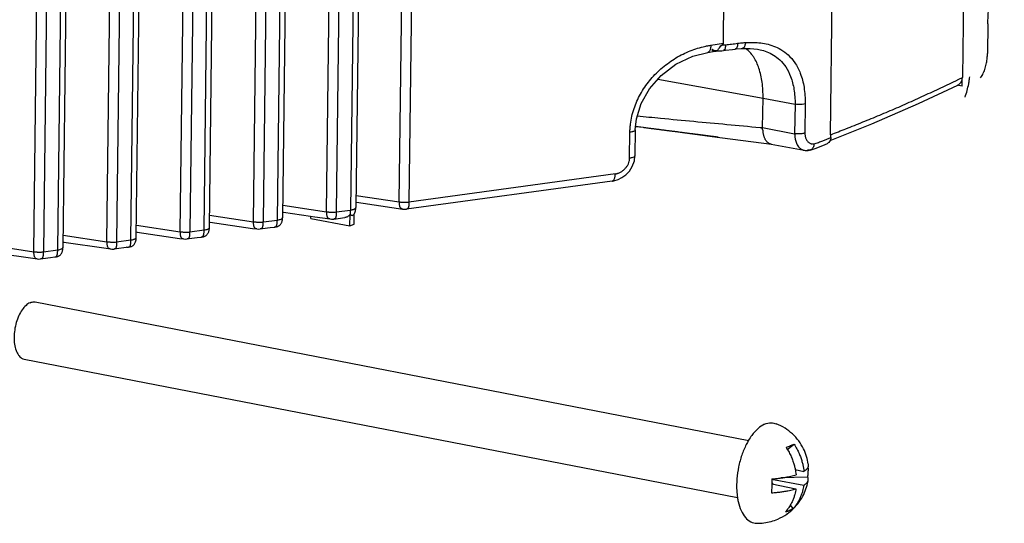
# Model space of a CAD drawing. Header units: inches. Extents: x -1 to 205, y 81 to 217.
# Tile 77 of 108: x 101.36 to 105.36, y 147.61 to 149.66. Entities that reach past the tile are written whole.
import ezdxf

# ---------------------------------------------------------------- set-up
doc = ezdxf.new("R2010")
doc.units = ezdxf.units.IN
doc.header["$LTSCALE"] = 1.1
doc.header["$MEASUREMENT"] = 0
doc.layers.get('0').update_dxf_attribs({"linetype": 'CONTINUOUS'})
doc.layers.add('3_ALL_AXES', color=7, linetype='CONTINUOUS')
doc.layers.add('7_ALL_FEATURES', color=7, linetype='CONTINUOUS')

msp = doc.modelspace()

# ---------------------------------------------------------------- linework, layer by layer
at = {"color": 7, "linetype": 'Continuous'}
for p, q in [((105.2436, 154.1222), (105.1861, 149.423)), ((104.6502, 149.1907), (104.7077, 153.8898)), ((104.2147, 149.5625), (104.2445, 151.9973)), ((104.1632, 149.5545), (104.2147, 149.5625)), ((105.1584, 149.41), (105.1713, 149.4161)), ((105.1713, 149.4161), (105.1861, 149.4231)), ((102.5384, 148.8515), (102.5385, 148.8603)), ((102.6975, 148.8207), (102.6981, 148.8677)), ((102.6981, 148.8677), (102.6989, 148.8669)), ((102.7145, 148.828), (102.715, 148.8695))]:
    msp.add_line(p, q, dxfattribs=at)
for points, start_tangent, end_tangent in [([(104.6511, 149.191), (104.7123, 149.2154), (104.7809, 149.2427), (104.8495, 149.2707), (104.9181, 149.2998), (104.9867, 149.3302), (105.0553, 149.3617), (105.124, 149.3939), (105.1584, 149.41)], (0.929088, 0.369858), (0.905246, 0.424888)), ([(105.185, 149.4202), (105.1857, 149.4215), (105.1861, 149.4231)], (0.554435, 0.832227), (0.032159, 0.999483)), ([(104.6502, 149.1907), (104.6507, 149.1903), (104.6513, 149.1905)], (0.571155, -0.820842), (0.736741, 0.676175)), ([(102.699, 148.8667), (102.7001, 148.8753), (102.7, 148.8852)], (0.199409, 0.979916), (-0.060018, 0.998197)), ([(102.6981, 148.8677), (102.6901, 148.8597), (102.679, 148.855), (102.6765, 148.8545)], (-0.553323, -0.832966), (-0.990567, -0.137032)), ([(102.6989, 148.8669), (102.7031, 148.8642), (102.7073, 148.8637), (102.7113, 148.8653), (102.7142, 148.8682)], (0.701488, -0.712681), (0.588228, 0.808695))]:
    msp.add_spline(points, degree=3, dxfattribs=dict(at, start_tangent=start_tangent, end_tangent=end_tangent))
at = {"layer": '3_ALL_AXES', "color": 7, "linetype": 'Continuous'}
for p, q in [((101.4192, 148.5119), (104.3175, 147.9498)), ((101.3742, 148.28), (104.2725, 147.7179))]:
    msp.add_line(p, q, dxfattribs=at)
for points, start_tangent, end_tangent in [([(101.3981, 148.5091), (101.3816, 148.4981), (101.3661, 148.4802), (101.3527, 148.4565), (101.3422, 148.4286), (101.3355, 148.3986), (101.333, 148.3683), (101.3348, 148.34), (101.3409, 148.3154), (101.3507, 148.2964), (101.3637, 148.2841), (101.3743, 148.28)], (-0.917444, -0.397864), (0.980777, -0.19513)), ([(101.3981, 148.5091), (101.4146, 148.5124), (101.4192, 148.5119)], (0.917444, 0.397864), (0.980777, -0.19513)), ([(104.3822, 148.0155), (104.3554, 147.9981), (104.3301, 147.9703), (104.3168, 147.9502)], (-0.917444, -0.397864), (-0.511312, -0.859395)), ([(104.3822, 148.0155), (104.4088, 148.0213), (104.4286, 148.0175)], (0.917444, 0.397864), (0.933709, -0.358034)), ([(104.5601, 147.8509), (104.5596, 147.8541), (104.5527, 147.8842), (104.54, 147.916), (104.5204, 147.9477), (104.4948, 147.9762), (104.465, 147.9991), (104.4287, 148.0175)], (-0.135169, 0.990823), (-0.932009, 0.362435)), ([(104.3168, 147.9502), (104.3076, 147.9336), (104.2894, 147.8901), (104.2764, 147.8424), (104.2694, 147.7932), (104.2688, 147.7455), (104.2717, 147.7177)], (-0.511312, -0.859395), (0.153087, -0.988213)), ([(104.4988, 147.6728), (104.5043, 147.6783), (104.5281, 147.7085), (104.5444, 147.7386), (104.5547, 147.768), (104.5593, 147.7893)], (0.716202, 0.697893), (0.15936, 0.98722)), ([(104.2717, 147.7177), (104.2747, 147.7019), (104.2866, 147.665), (104.304, 147.637), (104.3258, 147.6195), (104.3503, 147.6135)], (0.153087, -0.988213), (0.999879, -0.015554)), ([(104.4361, 147.6307), (104.4722, 147.6508), (104.4732, 147.6516)], (0.917444, 0.397864), (0.817738, 0.575591)), ([(104.4732, 147.6516), (104.4988, 147.6728)], (0.817738, 0.575591), (0.716202, 0.697893)), ([(104.3503, 147.6135), (104.3795, 147.6151), (104.4083, 147.6209), (104.4361, 147.6307)], (0.999925, -0.012276), (0.917444, 0.397864))]:
    msp.add_spline(points, degree=3, dxfattribs=dict(at, start_tangent=start_tangent, end_tangent=end_tangent))
at = {"layer": '7_ALL_FEATURES', "color": 7, "linetype": 'Continuous'}
for p, q in [((101.413, 148.7161), (101.4597, 152.5374)), ((101.499, 152.5298), (101.4523, 148.7153)), ((101.5103, 148.7232), (101.5567, 152.5186)), ((101.5319, 148.7333), (101.5781, 152.5145)), ((101.7104, 148.7566), (101.7559, 152.48)), ((101.7952, 152.4724), (101.7497, 148.7558)), ((101.8077, 148.7637), (101.8529, 152.4612)), ((101.8293, 148.7738), (101.8744, 152.457)), ((102.0078, 148.7972), (102.0521, 152.4225)), ((102.0914, 152.4149), (102.0472, 148.7963)), ((102.1051, 148.8042), (102.1491, 152.4037)), ((102.1268, 148.8144), (102.1706, 152.3995)), ((102.3052, 148.8377), (102.3484, 152.3651)), ((102.3876, 152.3574), (102.3446, 148.8368)), ((102.4026, 148.8447), (102.4454, 152.3462)), ((102.4242, 148.8549), (102.4668, 152.3421)), ((102.6027, 148.8782), (102.6446, 152.3076)), ((102.6839, 152.3), (102.642, 148.8774)), ((102.7416, 152.2888), (102.7, 148.8852)), ((102.763, 152.2846), (102.7216, 148.8954)), ((102.8978, 148.9184), (102.9385, 152.2506)), ((102.9778, 152.243), (102.9371, 148.9175)), ((105.2889, 149.6407), (105.2874, 149.5206)), ((104.1509, 149.5253), (104.1508, 149.5252)), ((104.1509, 149.5253), (104.1799, 149.5298)), ((104.1698, 149.5377), (104.1676, 149.5353)), ((104.1691, 149.5368), (104.1678, 149.5381)), ((104.1796, 149.5319), (104.1771, 149.5324)), ((104.1795, 149.5308), (104.1812, 149.5306)), ((104.1796, 149.5319), (104.1812, 149.5316)), ((104.1853, 149.5311), (104.1812, 149.5316)), ((104.1815, 149.53), (104.1885, 149.5311)), ((104.1895, 149.5313), (104.1853, 149.5311)), ((104.1885, 149.5311), (104.1895, 149.5313)), ((104.1895, 149.5313), (104.1918, 149.5318)), ((104.1913, 149.5315), (104.1895, 149.5313)), ((104.1919, 149.5317), (104.2083, 149.5322)), ((104.2083, 149.5322), (104.2146, 149.5328)), ((104.2908, 149.5414), (104.2908, 149.5414)), ((104.353, 149.5382), (104.3533, 149.5381)), ((103.9484, 149.417), (104.3756, 149.34)), ((105.1846, 149.3878), (105.185, 149.4202)), ((105.0073, 149.318), (105.1665, 149.3927)), ((105.1846, 149.3878), (105.1638, 149.3917)), ((104.3741, 149.2198), (104.3756, 149.34)), ((104.3756, 149.34), (104.5056, 149.3153)), ((104.5056, 149.3153), (104.5041, 149.1952)), ((104.547, 149.3165), (104.5455, 149.1976)), ((103.8338, 149.0956), (103.835, 149.2011)), ((103.8567, 149.2109), (103.8554, 149.1055)), ((103.8567, 149.2109), (103.8567, 149.2109)), ((103.8581, 149.225), (103.8885, 149.2211)), ((103.8585, 149.2252), (103.9288, 149.216)), ((103.9288, 149.216), (104.1693, 149.1844)), ((104.3741, 149.2198), (104.5041, 149.1952)), ((104.1693, 149.1844), (104.4096, 149.1523)), ((104.6186, 149.1664), (104.6353, 149.1731)), ((104.6186, 149.1477), (104.637, 149.1557)), ((104.6353, 149.1731), (104.6511, 149.1799)), ((104.6511, 149.1799), (104.6512, 149.1899)), ((104.4085, 149.1524), (104.5426, 149.1278)), ((104.5425, 149.1279), (104.5426, 149.1279)), ((104.5641, 149.128), (104.5565, 149.1283)), ((104.5671, 149.1288), (104.5641, 149.128)), ((104.5671, 149.1288), (104.5872, 149.1357)), ((104.5872, 149.1357), (104.6186, 149.1477)), ((103.8528, 149.0853), (103.8554, 149.1055)), ((103.7627, 149.0025), (102.9271, 148.8887)), ((103.7757, 149.0318), (102.9371, 148.9175)), ((103.7626, 149.0026), (103.764, 149.0029)), ((103.7866, 149.0091), (103.8025, 149.017)), ((102.7219, 148.917), (102.7247, 148.9166)), ((102.7222, 148.9444), (102.8978, 148.9184)), ((102.7247, 148.9166), (102.8947, 148.8916)), ((102.4245, 148.8771), (102.4274, 148.8767)), ((102.4248, 148.9046), (102.5406, 148.8874)), ((102.4274, 148.8767), (102.5367, 148.8606)), ((102.5406, 148.8874), (102.6027, 148.8782)), ((102.642, 148.8774), (102.7, 148.8852)), ((102.7216, 148.8954), (102.7216, 148.8954)), ((102.8947, 148.8916), (102.9116, 148.8891)), ((102.9272, 148.8887), (102.927, 148.8886)), ((102.127, 148.8366), (102.13, 148.8362)), ((102.1274, 148.8641), (102.3052, 148.8377)), ((102.13, 148.8362), (102.3022, 148.8108)), ((102.3446, 148.8368), (102.4026, 148.8447)), ((102.4242, 148.8548), (102.4242, 148.8549)), ((102.5367, 148.8606), (102.5547, 148.858)), ((102.5384, 148.8515), (102.6975, 148.8207)), ((102.5547, 148.858), (102.6165, 148.8489)), ((102.6316, 148.8484), (102.6764, 148.8545)), ((102.6317, 148.8484), (102.6316, 148.8484)), ((101.8296, 148.7961), (101.8325, 148.7957)), ((101.8299, 148.8235), (102.0078, 148.7972)), ((101.8325, 148.7957), (102.0047, 148.7703)), ((102.0472, 148.7963), (102.1051, 148.8042)), ((102.1268, 148.8143), (102.1268, 148.8144)), ((102.3022, 148.8108), (102.3191, 148.8084)), ((102.3191, 148.8084), (102.319, 148.8084)), ((102.3909, 148.8161), (102.3911, 148.8162)), ((102.6975, 148.8207), (102.7145, 148.828)), ((101.5322, 148.7556), (101.5351, 148.7552)), ((101.5325, 148.783), (101.7104, 148.7566)), ((101.5351, 148.7552), (101.7073, 148.7298)), ((101.7497, 148.7558), (101.8077, 148.7637)), ((102.0047, 148.7703), (102.0217, 148.7678)), ((102.0217, 148.7678), (102.0216, 148.7678)), ((102.0935, 148.7756), (102.0936, 148.7757)), ((101.2031, 148.7473), (101.413, 148.7161)), ((101.2193, 148.7173), (101.4099, 148.6893)), ((101.4523, 148.7153), (101.5103, 148.7232)), ((101.5319, 148.7333), (101.5319, 148.7333)), ((101.7073, 148.7298), (101.7242, 148.7273)), ((101.7976, 148.7348), (101.7393, 148.7269)), ((101.7395, 148.7269), (101.7394, 148.7269)), ((101.7976, 148.7348), (101.7977, 148.7348)), ((101.4099, 148.6893), (101.4268, 148.6868)), ((101.4268, 148.6868), (101.4268, 148.6868)), ((101.4986, 148.6946), (101.4988, 148.6946)), ((104.4743, 147.9132), (104.5015, 147.9348)), ((104.5572, 147.8008), (104.4475, 147.7973)), ((104.5065, 147.8312), (104.5417, 147.8243)), ((104.4106, 147.793), (104.541, 147.7677)), ((104.4107, 147.7935), (104.411, 147.7729)), ((104.4134, 147.7758), (104.4109, 147.7789)), ((104.411, 147.7747), (104.4134, 147.7758)), ((104.411, 147.7729), (104.5091, 147.7539)), ((104.4166, 147.7719), (104.4134, 147.7758)), ((104.4983, 147.6733), (104.4867, 147.6874))]:
    msp.add_line(p, q, dxfattribs=at)
for points in [[(103.8567, 149.2109), (103.861, 149.255), (103.8804, 149.3179), (103.9141, 149.3779), (103.9612, 149.4317), (104.0209, 149.4771), (104.0911, 149.5104), (104.1508, 149.5253)], [(104.2146, 149.5328), (104.2236, 149.5338), (104.2521, 149.5373), (104.2625, 149.5386)], [(104.2625, 149.5386), (104.2661, 149.5391), (104.2872, 149.5411), (104.2908, 149.5414)], [(104.2908, 149.5414), (104.3229, 149.5415), (104.3533, 149.5381)], [(104.648, 149.1673), (104.8177, 149.235), (105.0073, 149.318)], [(103.8885, 149.2211), (103.8918, 149.2207), (103.8951, 149.2202), (103.8984, 149.2198), (103.9017, 149.2194), (103.9082, 149.2186)], [(103.9082, 149.2186), (103.9114, 149.2181), (103.9146, 149.2177), (103.9178, 149.2173), (103.921, 149.2169), (103.9241, 149.2165), (103.9273, 149.2161), (103.9304, 149.2157), (103.9335, 149.2153), (103.9366, 149.2149), (103.9397, 149.2145), (103.9428, 149.2141), (103.9458, 149.2137), (103.9519, 149.2129)], [(103.9519, 149.2129), (103.9549, 149.2125), (103.9579, 149.2122), (103.9609, 149.2118), (103.9638, 149.2114)], [(103.9638, 149.2114), (103.9668, 149.211), (103.9697, 149.2106), (103.9727, 149.2103), (103.9756, 149.2099), (103.9785, 149.2095), (103.9814, 149.2091), (103.9843, 149.2088), (103.9872, 149.2084), (103.9929, 149.2077)], [(103.9929, 149.2077), (103.9958, 149.2073), (103.9986, 149.2069), (104.0014, 149.2066), (104.0042, 149.2062), (104.007, 149.2058), (104.0098, 149.2055), (104.0126, 149.2051), (104.0154, 149.2048), (104.0181, 149.2044), (104.0209, 149.2041), (104.0236, 149.2037), (104.0263, 149.2034), (104.0291, 149.203), (104.0318, 149.2027), (104.0345, 149.2023), (104.0398, 149.2016)], [(104.0398, 149.2016), (104.0425, 149.2013), (104.0451, 149.2009), (104.0478, 149.2006), (104.0504, 149.2003), (104.053, 149.1999), (104.0557, 149.1996), (104.0583, 149.1993), (104.0608, 149.1989), (104.0634, 149.1986), (104.066, 149.1983), (104.0686, 149.1979), (104.0711, 149.1976), (104.0736, 149.1973), (104.0762, 149.197), (104.0787, 149.1966), (104.0812, 149.1963), (104.0837, 149.196), (104.0862, 149.1957), (104.0887, 149.1954), (104.0911, 149.1951), (104.096, 149.1944)], [(104.096, 149.1944), (104.0984, 149.1941), (104.1009, 149.1938), (104.1033, 149.1935), (104.1057, 149.1932), (104.1081, 149.1929), (104.1105, 149.1926), (104.1128, 149.1923), (104.1152, 149.192), (104.1175, 149.1917), (104.1199, 149.1914), (104.1222, 149.1911), (104.1245, 149.1908), (104.1268, 149.1905), (104.1291, 149.1902), (104.1313, 149.1899), (104.1336, 149.1896), (104.1358, 149.1893), (104.138, 149.189), (104.1402, 149.1888), (104.1424, 149.1885), (104.1445, 149.1882), (104.1467, 149.1879), (104.1488, 149.1877), (104.1509, 149.1874), (104.153, 149.1871), (104.1551, 149.1869), (104.1571, 149.1866), (104.1591, 149.1863), (104.1612, 149.1861), (104.1631, 149.1858), (104.1651, 149.1856), (104.1671, 149.1853), (104.169, 149.1851), (104.1709, 149.1848), (104.1728, 149.1846), (104.1747, 149.1844), (104.1765, 149.1841), (104.1783, 149.1839), (104.1802, 149.1836), (104.1819, 149.1834), (104.1837, 149.1832), (104.1854, 149.183), (104.1871, 149.1828), (104.1887, 149.1826), (104.1902, 149.1824), (104.1917, 149.1822), (104.1929, 149.182)], [(104.5425, 149.1279), (104.5468, 149.1272), (104.5584, 149.1273), (104.5642, 149.128)], [(103.8025, 149.017), (103.818, 149.0284), (103.8325, 149.0435), (103.8445, 149.0626), (103.8528, 149.0853)], [(103.7625, 149.0026), (103.77, 149.0039), (103.7866, 149.0091)], [(102.7141, 148.8682), (102.7175, 148.874), (102.7201, 148.882)], [(102.7201, 148.882), (102.7214, 148.8909), (102.7216, 148.8954)], [(102.9113, 148.8891), (102.9138, 148.8888), (102.9194, 148.8883), (102.9254, 148.8886), (102.9269, 148.8888)], [(102.4168, 148.8289), (102.4181, 148.8308), (102.4192, 148.8328), (102.4202, 148.835), (102.4211, 148.8373), (102.4219, 148.8396), (102.4226, 148.8421), (102.4232, 148.8446), (102.4236, 148.8473), (102.4239, 148.85), (102.4241, 148.8528), (102.4242, 148.8548)], [(102.6157, 148.849), (102.6225, 148.8482), (102.6316, 148.8485)], [(102.1194, 148.7884), (102.1206, 148.7903), (102.1218, 148.7923), (102.1228, 148.7945), (102.1237, 148.7967), (102.1245, 148.7991), (102.1252, 148.8016), (102.1257, 148.8041), (102.1262, 148.8068), (102.1265, 148.8095), (102.1267, 148.8123), (102.1268, 148.8143)], [(102.319, 148.8084), (102.3254, 148.8078), (102.333, 148.8083)], [(102.333, 148.8083), (102.3424, 148.8096), (102.374, 148.8138), (102.3909, 148.8161)], [(102.391, 148.8162), (102.391, 148.8162), (102.391, 148.8162), (102.3921, 148.8162), (102.3934, 148.8164), (102.3948, 148.8165), (102.3964, 148.8168), (102.3979, 148.8171), (102.3995, 148.8175), (102.401, 148.8179), (102.4026, 148.8184), (102.4043, 148.819), (102.4059, 148.8197), (102.4076, 148.8206), (102.4092, 148.8216), (102.4109, 148.8227), (102.4125, 148.824), (102.414, 148.8255), (102.4155, 148.8271), (102.4168, 148.8289)], [(101.8224, 148.7475), (101.8241, 148.7502), (101.8255, 148.7531), (101.8267, 148.7564), (101.8277, 148.7599), (101.8285, 148.7637), (101.829, 148.7678), (101.8293, 148.7723), (101.8293, 148.7738)], [(102.0216, 148.7678), (102.0279, 148.7673), (102.0356, 148.7678)], [(102.0355, 148.7678), (102.045, 148.769), (102.0766, 148.7733), (102.0935, 148.7756)], [(102.0936, 148.7756), (102.0936, 148.7756), (102.0936, 148.7756), (102.0947, 148.7757), (102.096, 148.7759), (102.0974, 148.776), (102.0989, 148.7763), (102.1005, 148.7766), (102.102, 148.7769), (102.1036, 148.7774), (102.1052, 148.7779), (102.1068, 148.7785), (102.1085, 148.7792), (102.1101, 148.7801), (102.1118, 148.7811), (102.1135, 148.7822), (102.1151, 148.7835), (102.1166, 148.785), (102.118, 148.7866), (102.1194, 148.7884)], [(101.5245, 148.7073), (101.5258, 148.7092), (101.5269, 148.7113), (101.528, 148.7135), (101.5289, 148.7157), (101.5297, 148.7181), (101.5303, 148.7206), (101.5309, 148.7231), (101.5313, 148.7257), (101.5317, 148.7284), (101.5318, 148.7312), (101.5319, 148.7333)], [(101.7234, 148.7275), (101.7302, 148.7266), (101.7394, 148.727)], [(101.7976, 148.7349), (101.7984, 148.735), (101.7996, 148.7352), (101.801, 148.7354), (101.8026, 148.7356), (101.8044, 148.736), (101.8062, 148.7365), (101.8081, 148.737), (101.8102, 148.7378), (101.8123, 148.7387), (101.8145, 148.7399), (101.8166, 148.7414), (101.8187, 148.7431), (101.8206, 148.7451), (101.8224, 148.7475)], [(101.4268, 148.6868), (101.4331, 148.6863), (101.4408, 148.6867)], [(101.4407, 148.6867), (101.4501, 148.688), (101.4817, 148.6923), (101.4986, 148.6946)], [(101.4988, 148.6946), (101.4987, 148.6946), (101.4988, 148.6946), (101.4999, 148.6947), (101.5011, 148.6948), (101.5025, 148.695), (101.5041, 148.6952), (101.5056, 148.6956), (101.5072, 148.6959), (101.5088, 148.6963), (101.5104, 148.6969), (101.512, 148.6975), (101.5136, 148.6982), (101.5153, 148.6991), (101.517, 148.7001), (101.5186, 148.7012), (101.5202, 148.7025), (101.5217, 148.704), (101.5232, 148.7056), (101.5245, 148.7073)]]:
    msp.add_lwpolyline(points, dxfattribs=at)
for start_param, end_param in [(3.032338, 3.140525), (3.140525, 3.167879), (3.167879, 3.171822), (3.171822, 3.194619)]:
    msp.add_ellipse((104.4565, 149.5376), major_axis=(-0.7547, 0.1389), ratio=0.686919, start_param=start_param, end_param=end_param, dxfattribs=at)
for points, start_tangent, end_tangent in [([(105.2889, 149.6407), (105.2915, 149.6934), (105.2977, 149.747), (105.3068, 149.7993), (105.3179, 149.8486), (105.3295, 149.8931), (105.3404, 149.9316), (105.3495, 149.9632), (105.3558, 149.9873)], (0.012235, 0.999925), (0.2221, 0.975024)), ([(104.201, 149.5483), (104.209, 149.5553)], (0.6669, 0.745147), (0.817367, 0.576117)), ([(104.209, 149.5553), (104.2117, 149.5574), (104.2139, 149.5599), (104.2147, 149.5625)], (0.817372, 0.57611), (0.012225, 0.999925)), ([(104.209, 149.5553), (104.2138, 149.5554), (104.2186, 149.5557), (104.2234, 149.5562)], (0.999802, 0.019918), (0.99374, 0.111714)), ([(104.2234, 149.5562), (104.2216, 149.542), (104.217, 149.5338), (104.2145, 149.5331)], (-0.007926, -0.999969), (-0.994842, -0.10144)), ([(104.2234, 149.5562), (104.2481, 149.5591), (104.2725, 149.5622)], (0.993741, 0.111709), (0.991303, 0.1316)), ([(104.2725, 149.5622), (104.2705, 149.5479), (104.2652, 149.5397), (104.2625, 149.5389)], (-0.008473, -0.999964), (-0.993123, -0.117075)), ([(104.2725, 149.5622), (104.284, 149.5636), (104.2946, 149.5646), (104.3043, 149.5653)], (0.991303, 0.1316), (0.998219, 0.059662)), ([(104.3043, 149.5653), (104.3011, 149.5513), (104.2949, 149.5428), (104.2908, 149.5415)], (-0.083441, -0.996513), (-0.99645, -0.084182)), ([(104.3043, 149.5653), (104.3308, 149.566), (104.3588, 149.5645), (104.3882, 149.5599), (104.4183, 149.5511), (104.4484, 149.5367), (104.4777, 149.5149), (104.5044, 149.4835), (104.5268, 149.4403), (104.5421, 149.3834), (104.547, 149.3165)], (0.998189, 0.060155), (-0.012078, -0.999927)), ([(103.835, 149.2011), (103.8355, 149.2175), (103.837, 149.2337), (103.8427, 149.2657), (103.8634, 149.3269), (103.8951, 149.3837), (103.9367, 149.4349), (103.9871, 149.4794), (104.0434, 149.5148), (104.1025, 149.5397), (104.1327, 149.5483), (104.1439, 149.5509)], (-0.006545, 0.999979), (0.978346, 0.206974)), ([(104.1439, 149.5509), (104.1479, 149.5517), (104.1632, 149.5545)], (0.978346, 0.206974), (0.987499, 0.157623)), ([(104.1579, 149.5304), (104.1553, 149.5275), (104.1522, 149.5256), (104.1509, 149.5253)], (-0.551169, -0.834394), (-0.987683, -0.15647)), ([(104.1632, 149.5545), (104.1629, 149.5477), (104.1619, 149.5412), (104.1603, 149.5354), (104.1581, 149.5307), (104.1579, 149.5304)], (0.003963, -0.999992), (-0.551169, -0.834394)), ([(104.1676, 149.5353), (104.177, 149.5311), (104.1795, 149.5308)], (0.78442, -0.620231), (0.994619, -0.1036)), ([(104.1771, 149.5324), (104.1729, 149.5342), (104.1691, 149.5368)], (-0.959753, 0.280846), (-0.742291, 0.670077)), ([(104.1767, 149.5329), (104.1698, 149.5377)], (-0.923733, 0.383036), (-0.666322, 0.745665)), ([(104.1812, 149.5316), (104.1767, 149.5329)], (-0.983731, 0.179647), (-0.923733, 0.383036)), ([(104.1812, 149.5306), (104.1885, 149.5311)], (0.998906, -0.046753), (0.987407, 0.158198)), ([(104.1912, 149.5319), (104.1917, 149.5343)], (-0.337447, 0.941344), (0.348192, 0.937423)), ([(104.1919, 149.5315), (104.1913, 149.5318), (104.1912, 149.5319)], (-0.998458, 0.05551), (-0.337447, 0.941344)), ([(104.1917, 149.5343), (104.1949, 149.5402)], (0.348192, 0.937423), (0.565916, 0.824463)), ([(104.1949, 149.5402), (104.2009, 149.5481), (104.201, 149.5483)], (0.565916, 0.824463), (0.6669, 0.745147)), ([(104.3102, 149.5367), (104.3008, 149.543)], (-0.797925, 0.602756), (-0.866707, 0.498817)), ([(104.3299, 149.5171), (104.3102, 149.5367)], (-0.618407, 0.785858), (-0.797925, 0.602756)), ([(104.3756, 149.34), (104.3718, 149.404), (104.3589, 149.4609), (104.338, 149.5057), (104.3299, 149.5171)], (0.012229, 0.999925), (-0.618407, 0.785858)), ([(104.3533, 149.5381), (104.3633, 149.536), (104.3904, 149.5278), (104.4176, 149.5145), (104.4438, 149.4945), (104.4677, 149.466), (104.4877, 149.4269), (104.5012, 149.3757), (104.5056, 149.3153)], (0.983681, -0.179921), (-0.01224, -0.999925)), ([(105.2595, 149.4225), (105.2703, 149.4407), (105.2782, 149.4614), (105.2833, 149.4825), (105.2863, 149.5026), (105.2874, 149.5206)], (0.614636, 0.788811), (0.012225, 0.999925)), ([(105.1665, 149.3927), (105.1744, 149.3982), (105.1818, 149.4084)], (0.905475, 0.4244), (0.423651, 0.905825)), ([(105.1818, 149.4084), (105.185, 149.4202)], (0.423651, 0.905825), (0.08256, 0.996586)), ([(104.547, 149.3165), (104.5347, 149.3142), (104.5198, 149.3137), (104.5056, 149.3153)], (-0.95438, -0.298594), (-0.98234, 0.187103)), ([(103.865, 149.2674), (103.9595, 149.2582), (104.2288, 149.233), (104.3633, 149.2208), (104.3741, 149.2199)], (0.995272, -0.097131), (0.996041, -0.088895)), ([(103.8567, 149.2109), (103.8566, 149.2102), (103.8544, 149.2072), (103.8496, 149.2046), (103.8466, 149.2035), (103.8431, 149.2026), (103.835, 149.2011)], (-0.011309, -0.999936), (-0.98993, -0.141556)), ([(104.4085, 149.1524), (104.4079, 149.1526), (104.406, 149.153), (104.404, 149.1537), (104.402, 149.1546), (104.3998, 149.1557), (104.3975, 149.1571), (104.395, 149.159), (104.3924, 149.1613), (104.3897, 149.1643), (104.3871, 149.1678), (104.3849, 149.1717), (104.383, 149.1758), (104.3814, 149.1799), (104.38, 149.1839), (104.3789, 149.1878), (104.3779, 149.1916), (104.3771, 149.1951), (104.3766, 149.1983), (104.3764, 149.2013), (104.3763, 149.204), (104.376, 149.2066), (104.3753, 149.2091), (104.3743, 149.2114), (104.3732, 149.2134), (104.3725, 149.2154), (104.373, 149.2172), (104.3738, 149.2185), (104.3741, 149.2198)], (-0.983607, 0.180328), (-0.047264, 0.998882)), ([(104.5455, 149.1976), (104.5402, 149.1963), (104.5331, 149.1949), (104.5244, 149.194), (104.5145, 149.1942), (104.5041, 149.1952)], (-0.970197, -0.242316), (-0.990631, 0.136569)), ([(104.5041, 149.1952), (104.5044, 149.1872), (104.5051, 149.1802), (104.5064, 149.1726), (104.5085, 149.1648), (104.5112, 149.1572), (104.5149, 149.1495), (104.5196, 149.1424), (104.5249, 149.1368), (104.53, 149.133), (104.5347, 149.1304), (104.5391, 149.1287), (104.5425, 149.1279)], (-0.017271, -0.999851), (0.983334, -0.181808)), ([(104.5455, 149.1967), (104.5455, 149.1958), (104.5458, 149.1913), (104.5466, 149.186), (104.5478, 149.1808), (104.5497, 149.1753), (104.5523, 149.1698), (104.5557, 149.1646), (104.5598, 149.1603), (104.5639, 149.1574), (104.5678, 149.1554), (104.5713, 149.1541), (104.5746, 149.1535), (104.5776, 149.1533), (104.5804, 149.1534), (104.5829, 149.1536)], (-0.185437, 0.982656), (0.994369, 0.105977)), ([(104.5829, 149.1536), (104.601, 149.1599), (104.6186, 149.1664)], (0.949414, 0.314028), (0.933247, 0.359237)), ([(104.6483, 149.1672), (104.6429, 149.1597), (104.637, 149.1557)], (-0.422158, -0.906522), (-0.910081, -0.414429)), ([(104.6511, 149.1799), (104.6489, 149.1686), (104.6483, 149.1672)], (-0.012225, -0.999925), (-0.422158, -0.906522)), ([(104.5826, 149.1535), (104.5788, 149.1389), (104.5693, 149.1296), (104.5671, 149.1288)], (-0.024346, -0.999704), (-0.952652, -0.304063)), ([(103.7757, 149.0318), (103.7784, 149.0323), (103.7811, 149.0329), (103.7864, 149.0345), (103.7969, 149.0392), (103.8067, 149.0457), (103.8154, 149.0537), (103.8229, 149.0629), (103.8286, 149.0731), (103.8324, 149.0841), (103.8334, 149.0898), (103.8337, 149.0927), (103.8338, 149.0956)], (0.984952, 0.172827), (-0.012807, 0.999918)), ([(103.8551, 149.1055), (103.8539, 149.1025), (103.8464, 149.0984), (103.8338, 149.0956)], (-0.107214, -0.994236), (-0.99085, -0.134969)), ([(103.764, 149.0029), (103.7642, 149.0029), (103.7674, 149.0048), (103.7702, 149.0081), (103.7725, 149.0128), (103.7742, 149.0185), (103.7752, 149.025), (103.7757, 149.0318)], (0.958109, 0.286402), (0.001669, 0.999999)), ([(102.8978, 148.9184), (102.8986, 148.9183), (102.9028, 148.9178), (102.9074, 148.9174), (102.9123, 148.9171), (102.9149, 148.917), (102.9174, 148.9169), (102.9224, 148.9169), (102.9274, 148.9169), (102.9364, 148.9175), (102.9371, 148.9175)], (0.990149, -0.140017), (0.994274, 0.10686)), ([(102.9113, 148.8891), (102.9082, 148.89), (102.9046, 148.8922), (102.902, 148.8955), (102.901, 148.8976), (102.9002, 148.8999), (102.8992, 148.9052), (102.8987, 148.9113), (102.8986, 148.9183)], (-0.986168, 0.165751), (0.012226, 0.999925)), ([(102.9364, 148.9175), (102.9366, 148.9106), (102.9365, 148.9042), (102.9362, 148.9012), (102.9358, 148.8985), (102.9351, 148.896), (102.9343, 148.8939), (102.932, 148.8908), (102.9288, 148.8891), (102.9272, 148.8888)], (0.035257, -0.999378), (-0.988466, -0.15144)), ([(102.6026, 148.8782), (102.6035, 148.8781), (102.6077, 148.8776), (102.6123, 148.8772), (102.6172, 148.8769), (102.6197, 148.8768), (102.6223, 148.8767), (102.6273, 148.8767), (102.6323, 148.8767), (102.6413, 148.8773), (102.642, 148.8773)], (0.990149, -0.140019), (0.994274, 0.106859)), ([(102.6157, 148.849), (102.6131, 148.8498), (102.6095, 148.852), (102.6069, 148.8553), (102.6059, 148.8574), (102.6051, 148.8597), (102.6041, 148.865), (102.6036, 148.8711), (102.6035, 148.8781)], (-0.981193, 0.193027), (0.012225, 0.999925)), ([(102.6413, 148.8773), (102.6414, 148.8703), (102.6413, 148.8639), (102.6411, 148.861), (102.6407, 148.8583), (102.6401, 148.8559), (102.6393, 148.8539), (102.6369, 148.8508), (102.6336, 148.8489), (102.6317, 148.8485)], (0.016666, -0.999861), (-0.990109, -0.140301)), ([(102.7, 148.8852), (102.7022, 148.8856), (102.7044, 148.886), (102.7084, 148.8869), (102.712, 148.888), (102.7151, 148.8892), (102.7177, 148.8905), (102.7196, 148.8919), (102.7215, 148.8948), (102.7216, 148.8954)], (0.990321, 0.138797), (0.012664, 0.99992)), ([(102.3052, 148.8377), (102.3061, 148.8376), (102.3081, 148.8373), (102.3103, 148.8371), (102.3149, 148.8367), (102.3197, 148.8364), (102.3222, 148.8363), (102.3247, 148.8362), (102.3298, 148.8361), (102.3347, 148.8362), (102.3394, 148.8364), (102.3437, 148.8367), (102.3446, 148.8368)], (0.990152, -0.14), (0.993986, 0.109511)), ([(102.319, 148.8084), (102.3157, 148.8092), (102.3121, 148.8115), (102.3095, 148.8148), (102.3085, 148.8168), (102.3077, 148.8192), (102.3066, 148.8245), (102.3062, 148.8306), (102.3061, 148.834), (102.3061, 148.8376)], (-0.989131, 0.147039), (0.012225, 0.999925)), ([(102.3437, 148.8367), (102.3436, 148.83), (102.3433, 148.824), (102.343, 148.8213), (102.3426, 148.8188), (102.342, 148.8165), (102.3413, 148.8146), (102.3392, 148.8113), (102.3362, 148.8092), (102.333, 148.8083)], (-0.012225, -0.999925), (-0.990528, -0.13731)), ([(102.3911, 148.8162), (102.3922, 148.8164), (102.3942, 148.817), (102.3973, 148.8192), (102.3985, 148.8207), (102.3996, 148.8225), (102.4004, 148.8245), (102.401, 148.8268), (102.4019, 148.832), (102.4024, 148.838), (102.4025, 148.8413), (102.4026, 148.8447)], (0.989295, 0.145932), (0.012225, 0.999925)), ([(102.4026, 148.8447), (102.411, 148.8464), (102.4176, 148.8487), (102.4202, 148.85), (102.4222, 148.8514), (102.4241, 148.8543), (102.4242, 148.8548)], (0.990321, 0.138798), (0.007086, 0.999975)), ([(102.0078, 148.7972), (102.0087, 148.797), (102.0107, 148.7968), (102.0129, 148.7966), (102.0175, 148.7962), (102.0223, 148.7959), (102.0248, 148.7958), (102.0273, 148.7957), (102.0323, 148.7956), (102.0373, 148.7957), (102.0419, 148.7959), (102.0463, 148.7962), (102.0472, 148.7963)], (0.990151, -0.140001), (0.993985, 0.109512)), ([(102.0216, 148.7678), (102.0183, 148.7687), (102.0147, 148.771), (102.012, 148.7743), (102.0111, 148.7763), (102.0103, 148.7787), (102.0092, 148.784), (102.0087, 148.7901), (102.0087, 148.7935), (102.0087, 148.797)], (-0.989131, 0.147035), (0.012225, 0.999925)), ([(102.0463, 148.7962), (102.0461, 148.7895), (102.0458, 148.7835), (102.0456, 148.7808), (102.0452, 148.7783), (102.0446, 148.776), (102.0439, 148.7741), (102.0418, 148.7708), (102.0388, 148.7687), (102.0356, 148.7678)], (-0.012225, -0.999925), (-0.990527, -0.137316)), ([(102.0936, 148.7757), (102.0948, 148.7759), (102.0967, 148.7765), (102.0999, 148.7787), (102.1011, 148.7802), (102.1021, 148.782), (102.103, 148.784), (102.1036, 148.7863), (102.1045, 148.7915), (102.105, 148.7975), (102.1051, 148.8008), (102.1051, 148.8042)], (0.989294, 0.145934), (0.012225, 0.999925)), ([(102.1051, 148.8042), (102.1136, 148.8059), (102.1202, 148.8081), (102.1228, 148.8095), (102.1247, 148.8108), (102.1267, 148.8138), (102.1267, 148.8143)], (0.99032, 0.1388), (0.007086, 0.999975)), ([(101.7104, 148.7566), (101.7112, 148.7565), (101.7154, 148.756), (101.7201, 148.7557), (101.725, 148.7554), (101.7275, 148.7553), (101.73, 148.7552), (101.735, 148.7551), (101.74, 148.7552), (101.749, 148.7557), (101.7497, 148.7558)], (0.990148, -0.140023), (0.994274, 0.106863)), ([(101.7235, 148.7274), (101.7208, 148.7282), (101.7173, 148.7305), (101.7146, 148.7338), (101.7136, 148.7358), (101.7129, 148.7382), (101.7118, 148.7435), (101.7113, 148.7496), (101.7112, 148.7565)], (-0.981195, 0.193018), (0.012225, 0.999925)), ([(101.749, 148.7557), (101.7491, 148.7488), (101.749, 148.7424), (101.7488, 148.7395), (101.7484, 148.7368), (101.7478, 148.7344), (101.747, 148.7323), (101.7447, 148.7292), (101.7413, 148.7274), (101.7395, 148.727)], (0.016668, -0.999861), (-0.990106, -0.140323)), ([(101.806, 148.7423), (101.8066, 148.7447), (101.8075, 148.7504), (101.8078, 148.7569), (101.8078, 148.7603), (101.8077, 148.7637)], (0.329677, 0.944094), (-0.056783, 0.998387)), ([(101.8077, 148.7637), (101.81, 148.7641), (101.8121, 148.7644), (101.8162, 148.7654), (101.8198, 148.7664), (101.8229, 148.7676), (101.8254, 148.7689), (101.8273, 148.7703), (101.8293, 148.7733), (101.8293, 148.7738)], (0.99032, 0.138805), (0.008828, 0.999961)), ([(101.413, 148.7161), (101.4138, 148.716), (101.4159, 148.7158), (101.418, 148.7155), (101.4226, 148.7151), (101.4275, 148.7148), (101.43, 148.7147), (101.4325, 148.7147), (101.4375, 148.7146), (101.4424, 148.7147), (101.4471, 148.7149), (101.4514, 148.7152), (101.4523, 148.7153)], (0.990151, -0.140007), (0.993985, 0.109516)), ([(101.4268, 148.6868), (101.4234, 148.6877), (101.4198, 148.6899), (101.4172, 148.6933), (101.4162, 148.6953), (101.4154, 148.6976), (101.4144, 148.7029), (101.4139, 148.7091), (101.4138, 148.7125), (101.4138, 148.716)], (-0.989132, 0.147028), (0.012225, 0.999925)), ([(101.4514, 148.7152), (101.4513, 148.7085), (101.451, 148.7025), (101.4507, 148.6998), (101.4503, 148.6973), (101.4498, 148.695), (101.449, 148.693), (101.4469, 148.6898), (101.4439, 148.6876), (101.4408, 148.6867)], (-0.012225, -0.999925), (-0.990527, -0.137321)), ([(101.4988, 148.6946), (101.4999, 148.6948), (101.5019, 148.6955), (101.505, 148.6977), (101.5063, 148.6992), (101.5073, 148.7009), (101.5081, 148.703), (101.5088, 148.7052), (101.5097, 148.7104), (101.5101, 148.7165), (101.5102, 148.7197), (101.5103, 148.7232)], (0.989293, 0.145942), (0.012225, 0.999925)), ([(101.5103, 148.7232), (101.5187, 148.7248), (101.5254, 148.7271), (101.5279, 148.7284), (101.5299, 148.7298), (101.5318, 148.7327), (101.5319, 148.7333)], (0.990319, 0.138808), (0.007086, 0.999975)), ([(101.7896, 148.7353), (101.7924, 148.7349), (101.795, 148.7347), (101.7976, 148.7349)], (0.984304, -0.176484), (0.99149, 0.130183)), ([(101.7976, 148.7349), (101.7993, 148.7352), (101.8027, 148.737), (101.804, 148.7384), (101.8051, 148.7401), (101.806, 148.7423)], (0.990859, 0.134899), (0.329677, 0.944094)), ([(104.4697, 147.921), (104.4786, 147.9252), (104.4869, 147.929)], (0.899484, 0.436953), (0.917444, 0.397864)), ([(104.4697, 147.921), (104.4812, 147.9016), (104.4902, 147.8833), (104.4969, 147.8661), (104.502, 147.8503), (104.5056, 147.8359), (104.5066, 147.8312)], (0.55011, -0.835092), (0.195718, -0.98066)), ([(104.4869, 147.929), (104.4946, 147.9322), (104.5015, 147.9348)], (0.917444, 0.397864), (0.940802, 0.338958)), ([(104.5015, 147.9348), (104.5131, 147.9154), (104.522, 147.8971), (104.5288, 147.8799), (104.5338, 147.8641), (104.5375, 147.8497), (104.54, 147.8365), (104.5417, 147.8243)], (0.55011, -0.835092), (0.110903, -0.993831)), ([(104.5417, 147.8243), (104.5474, 147.8282), (104.552, 147.8321), (104.5556, 147.8362), (104.5584, 147.8406), (104.5593, 147.843)], (0.851543, 0.524284), (0.314733, 0.94918)), ([(104.5572, 147.8008), (104.5593, 147.8197), (104.5596, 147.8386), (104.5593, 147.8431)], (0.156653, 0.987654), (-0.059992, 0.998199)), ([(104.5593, 147.843), (104.56, 147.8456), (104.5601, 147.8509)], (0.314733, 0.94918), (-0.133866, 0.990999)), ([(104.4107, 147.7935), (104.4312, 147.7953), (104.449, 147.7975), (104.4643, 147.7998), (104.4773, 147.8023), (104.4889, 147.8048), (104.4996, 147.8075), (104.5098, 147.8105)], (0.997471, 0.071074), (0.952848, 0.303449)), ([(104.5066, 147.8312), (104.5081, 147.8227), (104.5098, 147.8105)], (0.195718, -0.98066), (0.110903, -0.993831)), ([(104.5593, 147.7893), (104.5593, 147.7946), (104.5572, 147.8008)], (0.157748, 0.987479), (-0.46452, 0.885563)), ([(104.411, 147.7729), (104.4108, 147.7553), (104.41, 147.7369)], (-0.000291, -1), (-0.055789, -0.998443)), ([(104.541, 147.7677), (104.539, 147.7562), (104.5362, 147.7441), (104.5322, 147.7312), (104.5268, 147.7174), (104.5196, 147.7029), (104.5103, 147.6881), (104.4983, 147.6733)], (-0.140857, -0.99003), (-0.676468, -0.736472)), ([(104.541, 147.7677), (104.5467, 147.7716), (104.5513, 147.7755), (104.5549, 147.7796), (104.5577, 147.784), (104.5593, 147.789), (104.5593, 147.7893)], (0.851543, 0.524284), (0.157748, 0.987479)), ([(104.41, 147.7369), (104.4305, 147.7387), (104.4483, 147.7409), (104.4636, 147.7432), (104.4767, 147.7457), (104.4882, 147.7482), (104.4989, 147.7509), (104.5091, 147.7539)], (0.997471, 0.071074), (0.952848, 0.303449)), ([(104.5091, 147.7539), (104.5071, 147.7424), (104.5043, 147.7303), (104.5004, 147.7173), (104.495, 147.7036), (104.4878, 147.6891), (104.4784, 147.6743), (104.4665, 147.6595)], (-0.140857, -0.99003), (-0.676468, -0.736472)), ([(104.4837, 147.6648), (104.4754, 147.6618), (104.4665, 147.6595)], (-0.917444, -0.397864), (-0.980381, -0.197111)), ([(104.4983, 147.6733), (104.4914, 147.6687), (104.4837, 147.6648)], (-0.796758, -0.604299), (-0.917444, -0.397864))]:
    msp.add_spline(points, degree=3, dxfattribs=dict(at, start_tangent=start_tangent, end_tangent=end_tangent))

doc.saveas('drawing.dxf')
